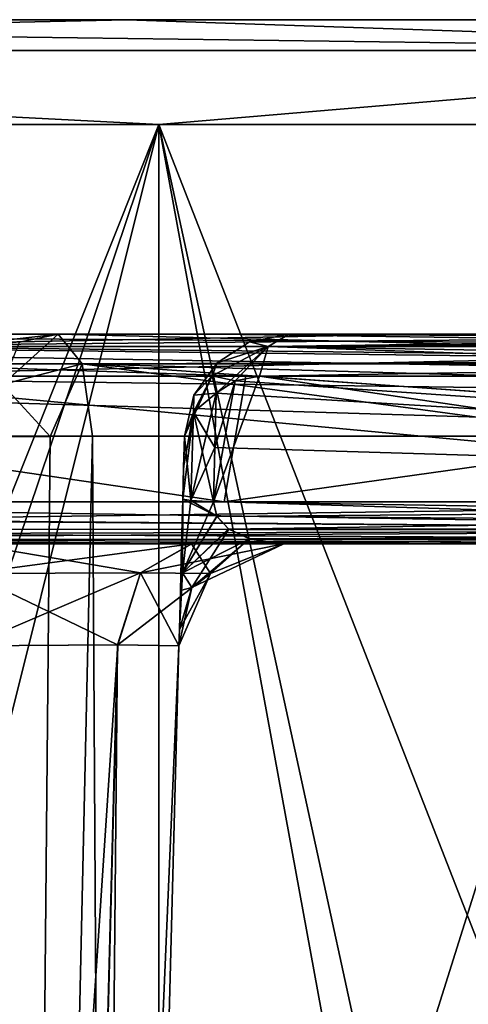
# Model space of a CAD drawing. Header units: millimetres. Extents: x -322 to 175, y 0 to 232.
# Tile 140 of 157: x 156.21 to 158.35, y 85.9 to 90.6. Entities that reach past the tile are written whole.
import ezdxf

# ---------------------------------------------------------------- set-up
doc = ezdxf.new("R2010")
doc.units = ezdxf.units.MM
doc.header["$LTSCALE"] = 65.185185
for name, color, linetype in [('682', 7, 'CONTINUOUS'), ('683', 7, 'CONTINUOUS'), ('685', 7, 'CONTINUOUS'), ('703', 7, 'CONTINUOUS'), ('704', 7, 'CONTINUOUS'), ('705', 7, 'CONTINUOUS'), ('715', 7, 'CONTINUOUS'), ('720', 7, 'CONTINUOUS'), ('726', 7, 'CONTINUOUS'), ('729', 7, 'CONTINUOUS'), ('736', 7, 'CONTINUOUS'), ('737', 7, 'CONTINUOUS'), ('749', 7, 'CONTINUOUS'), ('750', 7, 'CONTINUOUS'), ('751', 7, 'CONTINUOUS'), ('752', 7, 'CONTINUOUS'), ('753', 7, 'CONTINUOUS'), ('754', 7, 'CONTINUOUS'), ('763', 7, 'CONTINUOUS'), ('764', 7, 'CONTINUOUS'), ('765', 7, 'CONTINUOUS'), ('766', 7, 'CONTINUOUS'), ('767', 7, 'CONTINUOUS'), ('768', 7, 'CONTINUOUS'), ('769', 7, 'CONTINUOUS'), ('770', 7, 'CONTINUOUS'), ('771', 7, 'CONTINUOUS'), ('772', 7, 'CONTINUOUS'), ('773', 7, 'CONTINUOUS'), ('774', 7, 'CONTINUOUS'), ('775', 7, 'CONTINUOUS'), ('807', 7, 'CONTINUOUS'), ('808', 7, 'CONTINUOUS'), ('809', 7, 'CONTINUOUS'), ('810', 7, 'CONTINUOUS'), ('814', 7, 'CONTINUOUS'), ('815', 7, 'CONTINUOUS'), ('817', 7, 'CONTINUOUS'), ('838', 7, 'CONTINUOUS'), ('839', 7, 'CONTINUOUS'), ('840', 7, 'CONTINUOUS'), ('841', 7, 'CONTINUOUS'), ('899', 7, 'CONTINUOUS'), ('900', 7, 'CONTINUOUS'), ('902', 7, 'CONTINUOUS')]:
    doc.layers.add(name, color=color, linetype=linetype)

msp = doc.modelspace()

# ---------------------------------------------------------------- linework, layer by layer
at = {"layer": '682', "color": 7, "linetype": 'CONTINUOUS', "true_color": 0xe0f2ff}
for points in [[(132.4001, 90.6, -12.7791), (128.25, 90.6), (167.5999, 90.6, -12.7791), (132.4001, 90.6, -12.7791)], [(167.5999, 90.6, -12.7791), (128.25, 90.6), (171.75, 90.6), (167.5999, 90.6, -12.7791)], [(171.75, 90.6), (128.25, 90.6), (132.4001, 90.6, 12.7791), (171.75, 90.6)], [(137.2122, 90.6, -17.5936), (132.4001, 90.6, -12.7791), (162.7878, 90.6, -17.5936), (137.2122, 90.6, -17.5936)], [(162.7878, 90.6, -17.5936), (132.4001, 90.6, -12.7791), (167.5999, 90.6, -12.7791), (162.7878, 90.6, -17.5936)], [(167.5999, 90.6, 12.7791), (171.75, 90.6), (132.4001, 90.6, 12.7791), (167.5999, 90.6, 12.7791)], [(137.2122, 90.6, 17.5936), (167.5999, 90.6, 12.7791), (132.4001, 90.6, 12.7791), (137.2122, 90.6, 17.5936)], [(143.2769, 90.6, -20.6848), (137.2122, 90.6, -17.5936), (156.7231, 90.6, -20.6848), (143.2769, 90.6, -20.6848)], [(156.7231, 90.6, -20.6848), (137.2122, 90.6, -17.5936), (162.7878, 90.6, -17.5936), (156.7231, 90.6, -20.6848)], [(162.7878, 90.6, 17.5936), (167.5999, 90.6, 12.7791), (137.2122, 90.6, 17.5936), (162.7878, 90.6, 17.5936)], [(143.2769, 90.6, 20.6848), (162.7878, 90.6, 17.5936), (137.2122, 90.6, 17.5936), (143.2769, 90.6, 20.6848)], [(150, 90.6, -21.75), (143.2769, 90.6, -20.6848), (156.7231, 90.6, -20.6848), (150, 90.6, -21.75)], [(156.7231, 90.6, 20.6848), (162.7878, 90.6, 17.5936), (143.2769, 90.6, 20.6848), (156.7231, 90.6, 20.6848)], [(150, 90.6, 21.75), (156.7231, 90.6, 20.6848), (143.2769, 90.6, 20.6848), (150, 90.6, 21.75)]]:
    msp.add_3dface(points, dxfattribs=at)
at = {"layer": '683', "color": 7, "linetype": 'CONTINUOUS', "true_color": 0xe0f2ff}
for points in [[(156.8756, 90.1, 21.161), (143.1244, 90.1, 21.161), (152.4748, 79.0749, 22.1119), (156.8756, 90.1, 21.161)], [(153.5, 76.6001, 21.973), (156.8756, 90.1, 21.161), (152.4748, 79.0749, 22.1119), (153.5, 76.6001, 21.973)], [(156.8755, 61.6, 21.1611), (156.8756, 90.1, 21.161), (153.5, 76.6001, 21.973), (156.8755, 61.6, 21.1611)], [(156.8755, 61.6, 21.1611), (163.0783, 61.6, 18.0006), (156.8756, 90.1, 21.161), (156.8755, 61.6, 21.1611)], [(163.0783, 61.6, 18.0006), (168.0007, 61.6, 13.0782), (156.8756, 90.1, 21.161), (163.0783, 61.6, 18.0006)], [(156.8756, 90.1, 21.161), (168.0007, 61.6, 13.0782), (168.0006, 90.1, 13.0782), (156.8756, 90.1, 21.161)]]:
    msp.add_3dface(points, dxfattribs=at)
at = {"layer": '685', "color": 7, "linetype": 'CONTINUOUS', "true_color": 0xe0f2ff}
for points in [[(156.8756, 90.1, -21.161), (150, 69.6983, -22.25), (143.1244, 90.1, -21.161), (156.8756, 90.1, -21.161)], [(160.8053, 68.6793, -19.4501), (150, 69.6983, -22.25), (156.8756, 90.1, -21.161), (160.8053, 68.6793, -19.4501)], [(168.0006, 90.1, -13.0782), (160.8053, 68.6793, -19.4501), (156.8756, 90.1, -21.161), (168.0006, 90.1, -13.0782)]]:
    msp.add_3dface(points, dxfattribs=at)
at = {"layer": '703', "color": 7, "linetype": 'CONTINUOUS', "true_color": 0xe0f2ff}
for points in [[(156.9979, 88.6131, 2.548), (156.9939, 88.4631, 2.544), (156.9979, 88.6131, 0), (156.9979, 88.6131, 2.548)], [(156.9979, 88.6131, 0), (156.9939, 88.4631, 2.544), (156.9979, 88.6131, -2.548), (156.9979, 88.6131, 0)], [(156.9979, 88.6131, -2.548), (156.9939, 88.4631, 2.544), (156.9939, 88.4631, -2.544), (156.9979, 88.6131, -2.548)], [(156.9939, 88.4631, 2.544), (156.99, 88.3131, 2.5401), (156.9939, 88.4631, -2.544), (156.9939, 88.4631, 2.544)], [(156.9939, 88.4631, -2.544), (156.99, 88.3131, 2.5401), (156.99, 88.3131, -2.5401), (156.9939, 88.4631, -2.544)], [(156.99, 88.3131, 2.5401), (156.9843, 88.0958, 2.5834), (156.99, 88.3131, -2.5401), (156.99, 88.3131, 2.5401)], [(156.99, 88.3131, -2.5401), (156.9843, 88.0958, 2.5834), (156.9843, 88.096, -2.5833), (156.99, 88.3131, -2.5401)], [(156.9843, 88.096, -2.5833), (156.9843, 88.0958, 2.5834), (156.9786, 87.8771, -2.7441), (156.9843, 88.096, -2.5833)], [(156.9843, 88.0958, 2.5834), (156.9786, 87.8769, 2.7443), (156.9786, 87.8771, -2.7441), (156.9843, 88.0958, 2.5834)], [(156.9786, 87.8769, 2.7443), (156.9737, 87.6913, 3.0589), (156.9786, 87.8771, -2.7441), (156.9786, 87.8769, 2.7443)], [(156.9786, 87.8771, -2.7441), (156.9737, 87.6913, 3.0589), (156.9737, 87.6913, -3.059), (156.9786, 87.8771, -2.7441)], [(156.9737, 87.6913, 3.0589), (156.9717, 87.6131, 3.5117), (156.9737, 87.6913, -3.059), (156.9737, 87.6913, 3.0589)], [(156.9737, 87.6913, -3.059), (156.9717, 87.6131, 3.5117), (156.9717, 87.6131, -3.5117), (156.9737, 87.6913, -3.059)], [(156.5131, 70.1007, 5.5135), (156.5131, 70.1007, -5.5135), (156.9717, 87.6131, -5.972), (156.5131, 70.1007, 5.5135)], [(156.9717, 87.6131, 5.972), (156.5131, 70.1007, 5.5135), (156.9717, 87.6131, 3.5117), (156.9717, 87.6131, 5.972)], [(156.9717, 87.6131, 3.5117), (156.5131, 70.1007, 5.5135), (156.9717, 87.6131, -3.5117), (156.9717, 87.6131, 3.5117)], [(156.9717, 87.6131, -3.5117), (156.5131, 70.1007, 5.5135), (156.9717, 87.6131, -5.972), (156.9717, 87.6131, -3.5117)]]:
    msp.add_3dface(points, dxfattribs=at)
at = {"layer": '704', "color": 7, "linetype": 'CONTINUOUS', "true_color": 0xe0f2ff}
for points in [[(156.392, 64.0991, 19.6722), (156.6379, 73.1131, 19.3411), (159.0659, 88.6131, 17.875), (156.392, 64.0991, 19.6722)], [(161.4078, 88.4631, 16.4841), (156.392, 64.0991, 19.6722), (161.405, 88.6131, 16.4813), (161.4078, 88.4631, 16.4841)], [(161.405, 88.6131, 16.4813), (156.392, 64.0991, 19.6722), (159.0659, 88.6131, 17.875), (161.405, 88.6131, 16.4813)], [(156.6059, 80.789, 19.1396), (156.5595, 88.6131, 18.9389), (159.0659, 88.6131, 17.875), (156.6059, 80.789, 19.1396)], [(156.6379, 73.1131, 19.3411), (156.6059, 80.789, 19.1396), (159.0659, 88.6131, 17.875), (156.6379, 73.1131, 19.3411)], [(161.4107, 88.3131, 16.4869), (156.392, 64.0991, 19.6722), (161.4078, 88.4631, 16.4841), (161.4107, 88.3131, 16.4869)], [(161.59, 87.8239, 16.3771), (156.392, 64.0991, 19.6722), (161.4107, 88.3131, 16.4869), (161.59, 87.8239, 16.3771)], [(161.7867, 87.6678, 16.2411), (156.392, 64.0991, 19.6722), (161.59, 87.8239, 16.3771), (161.7867, 87.6678, 16.2411)], [(162.158, 64.0991, 16.7342), (156.392, 64.0991, 19.6722), (161.7867, 87.6678, 16.2411), (162.158, 64.0991, 16.7342)]]:
    msp.add_3dface(points, dxfattribs=at)
at = {"layer": '705', "color": 7, "linetype": 'CONTINUOUS', "true_color": 0xe0f2ff}
for points in [[(150, 88.6131, -20.0426), (155.2858, 69.7951, -19.8435), (161.405, 88.6131, -16.4813), (150, 88.6131, -20.0426)], [(161.405, 88.6131, -16.4813), (155.2858, 69.7951, -19.8435), (161.4078, 88.4631, -16.4841), (161.405, 88.6131, -16.4813)], [(161.4078, 88.4631, -16.4841), (155.2858, 69.7951, -19.8435), (161.4107, 88.3131, -16.4869), (161.4078, 88.4631, -16.4841)], [(155.2858, 69.7951, -19.8435), (164.6388, 67.7749, -14.477), (161.4107, 88.3131, -16.4869), (155.2858, 69.7951, -19.8435)]]:
    msp.add_3dface(points, dxfattribs=at)
at = {"layer": '715', "color": 7, "linetype": 'CONTINUOUS', "true_color": 0xe0f2ff}
for points in [[(156.2113, 89.062, 18.5165), (155.1085, 88.9536, 17.1485), (156.3959, 89.1, 18.4666), (156.2113, 89.062, 18.5165)], [(156.3959, 89.1, 18.4666), (155.1085, 88.9536, 17.1485), (155.3233, 89.1, 16.8677), (156.3959, 89.1, 18.4666)]]:
    msp.add_3dface(points, dxfattribs=at)
at = {"layer": '720', "color": 7, "linetype": 'CONTINUOUS', "true_color": 0xe0f2ff}
for points in [[(156.2116, 73.1104, 19.2929), (155.9797, 73.1, 18.9319), (156.1621, 88.6096, 18.9084), (156.2116, 73.1104, 19.2929)], [(156.3577, 88.6124, 18.9649), (156.2116, 73.1104, 19.2929), (156.1621, 88.6096, 18.9084), (156.3577, 88.6124, 18.9649)], [(156.5595, 88.6131, 18.9389), (156.6059, 80.789, 19.1396), (156.2116, 73.1104, 19.2929), (156.5595, 88.6131, 18.9389)], [(156.5595, 88.6131, 18.9389), (156.2116, 73.1104, 19.2929), (156.3577, 88.6124, 18.9649), (156.5595, 88.6131, 18.9389)]]:
    msp.add_3dface(points, dxfattribs=at)
at = {"layer": '726', "color": 7, "linetype": 'CONTINUOUS', "true_color": 0xe0f2ff}
for points in [[(155.5135, 70.1007, -6.5131), (155.972, 87.6131, -6.9717), (156.6793, 87.6185, -6.6789), (155.5135, 70.1007, -6.5131)], [(156.2202, 70.0952, -6.2202), (155.5135, 70.1007, -6.5131), (156.6793, 87.6185, -6.6789), (156.2202, 70.0952, -6.2202)], [(156.9717, 87.6131, -5.972), (156.2202, 70.0952, -6.2202), (156.6793, 87.6185, -6.6789), (156.9717, 87.6131, -5.972)], [(156.9717, 87.6131, -5.972), (156.5131, 70.1007, -5.5135), (156.2202, 70.0952, -6.2202), (156.9717, 87.6131, -5.972)]]:
    msp.add_3dface(points, dxfattribs=at)
at = {"layer": '729', "color": 7, "linetype": 'CONTINUOUS', "true_color": 0xe0f2ff}
for points in [[(155.972, 87.6131, 6.9717), (155.5135, 70.1007, 6.5131), (156.2202, 70.0952, 6.2202), (155.972, 87.6131, 6.9717)], [(155.972, 87.6131, 6.9717), (156.2202, 70.0952, 6.2202), (156.6789, 87.6185, 6.6793), (155.972, 87.6131, 6.9717)], [(156.2202, 70.0952, 6.2202), (156.5131, 70.1007, 5.5135), (156.6789, 87.6185, 6.6793), (156.2202, 70.0952, 6.2202)], [(156.5131, 70.1007, 5.5135), (156.9717, 87.6131, 5.972), (156.6789, 87.6185, 6.6793), (156.5131, 70.1007, 5.5135)]]:
    msp.add_3dface(points, dxfattribs=at)
at = {"layer": '736', "color": 7, "linetype": 'CONTINUOUS', "true_color": 0xe0f2ff}
for points in [[(156.7231, 90.6, 20.6848), (150, 90.6, 21.75), (161.0518, 90.4536, 19.1422), (156.7231, 90.6, 20.6848)], [(150, 90.6, 21.75), (150, 90.4536, 22.1036), (161.0518, 90.4536, 19.1422), (150, 90.6, 21.75)], [(162.7878, 90.6, 17.5936), (156.7231, 90.6, 20.6848), (161.0518, 90.4536, 19.1422), (162.7878, 90.6, 17.5936)], [(143.1244, 90.1, 21.161), (156.8756, 90.1, 21.161), (150, 90.4536, 22.1036), (143.1244, 90.1, 21.161)], [(150, 90.4536, 22.1036), (156.8756, 90.1, 21.161), (161.0518, 90.4536, 19.1422), (150, 90.4536, 22.1036)], [(156.8756, 90.1, 21.161), (168.0006, 90.1, 13.0782), (161.0518, 90.4536, 19.1422), (156.8756, 90.1, 21.161)]]:
    msp.add_3dface(points, dxfattribs=at)
at = {"layer": '737', "color": 7, "linetype": 'CONTINUOUS', "true_color": 0xe0f2ff}
for points in [[(150, 90.6, -21.75), (156.7231, 90.6, -20.6848), (150, 90.4536, -22.1036), (150, 90.6, -21.75)], [(156.7231, 90.6, -20.6848), (161.0518, 90.4536, -19.1422), (150, 90.4536, -22.1036), (156.7231, 90.6, -20.6848)], [(156.7231, 90.6, -20.6848), (162.7878, 90.6, -17.5936), (161.0518, 90.4536, -19.1422), (156.7231, 90.6, -20.6848)], [(156.8756, 90.1, -21.161), (143.1244, 90.1, -21.161), (150, 90.4536, -22.1036), (156.8756, 90.1, -21.161)], [(161.0518, 90.4536, -19.1422), (156.8756, 90.1, -21.161), (150, 90.4536, -22.1036), (161.0518, 90.4536, -19.1422)], [(168.0006, 90.1, -13.0782), (156.8756, 90.1, -21.161), (161.0518, 90.4536, -19.1422), (168.0006, 90.1, -13.0782)]]:
    msp.add_3dface(points, dxfattribs=at)
at = {"layer": '749', "color": 7, "linetype": 'CONTINUOUS', "true_color": 0xe0f2ff}
for points in [[(158.4081, 88.1, 12.3679), (155.1011, 88.1, 9.0609), (165.6749, 88.1, 11.7151), (158.4081, 88.1, 12.3679)], [(165.6749, 88.1, 11.7151), (155.1011, 88.1, 9.0609), (155.1911, 88.1, 8.7726), (165.6749, 88.1, 11.7151)], [(155.2215, 88.1, 8.472), (165.6749, 88.1, 11.7151), (155.1911, 88.1, 8.7726), (155.2215, 88.1, 8.472)], [(155.3676, 88.1, 7.6182), (165.6749, 88.1, 11.7151), (155.2215, 88.1, 7.9713), (155.3676, 88.1, 7.6182)], [(155.2215, 88.1, 7.9713), (165.6749, 88.1, 11.7151), (155.2215, 88.1, 8.472), (155.2215, 88.1, 7.9713)], [(161.5732, 88.1, 7.6134), (165.6749, 88.1, 11.7151), (155.3676, 88.1, 7.6182), (161.5732, 88.1, 7.6134)], [(155.7213, 88.1, 7.4715), (161.5732, 88.1, 7.6134), (155.3676, 88.1, 7.6182), (155.7213, 88.1, 7.4715)], [(155.972, 88.1, 7.4715), (161.5732, 88.1, 7.6134), (155.7213, 88.1, 7.4715), (155.972, 88.1, 7.4715)], [(157.0315, 88.1, 7.0333), (161.5732, 88.1, 7.6134), (155.972, 88.1, 7.4715), (157.0315, 88.1, 7.0333)], [(157.4715, 88.1, 5.972), (161.5732, 88.1, 7.6134), (157.0315, 88.1, 7.0333), (157.4715, 88.1, 5.972)], [(157.4715, 88.1, 3.5117), (161.5732, 88.1, 7.6134), (157.4715, 88.1, 5.972), (157.4715, 88.1, 3.5117)]]:
    msp.add_3dface(points, dxfattribs=at)
at = {"layer": '750', "color": 7, "linetype": 'CONTINUOUS', "true_color": 0xe0f2ff}
for points in [[(161.4798, 88.3, 15.7224), (155.0654, 88.9, 9.308), (155.0497, 88.3, 9.2923), (161.4798, 88.3, 15.7224)], [(161.4685, 88.9, 15.7111), (155.0654, 88.9, 9.308), (161.4798, 88.3, 15.7224), (161.4685, 88.9, 15.7111)]]:
    msp.add_3dface(points, dxfattribs=at)
at = {"layer": '751', "color": 7, "linetype": 'CONTINUOUS', "true_color": 0xe0f2ff}
for points in [[(161.4293, 88.3, 7.1867), (157.1363, 88.3, 2.8937), (157.3563, 88.9, 3.1136), (161.4293, 88.3, 7.1867)], [(157.3563, 88.9, 3.1136), (157.1363, 88.3, 2.8937), (157.2404, 88.8767, 2.9978), (157.3563, 88.9, 3.1136)], [(157.2404, 88.8767, 2.9978), (157.1363, 88.3, 2.8937), (157.1431, 88.5588, 2.9004), (157.2404, 88.8767, 2.9978)], [(157.1499, 88.8177, 2.9072), (157.2404, 88.8767, 2.9978), (157.1431, 88.5588, 2.9004), (157.1499, 88.8177, 2.9072)], [(161.5337, 88.9, 7.2911), (161.4293, 88.3, 7.1867), (157.3563, 88.9, 3.1136), (161.5337, 88.9, 7.2911)]]:
    msp.add_3dface(points, dxfattribs=at)
at = {"layer": '752', "color": 7, "linetype": 'CONTINUOUS', "true_color": 0xe0f2ff}
for points in [[(157.6134, 88.1, -11.5732), (155.972, 88.1, -7.4715), (153.5117, 88.1, -7.4715), (157.6134, 88.1, -11.5732)], [(157.0333, 88.1, -7.0315), (155.972, 88.1, -7.4715), (157.6134, 88.1, -11.5732), (157.0333, 88.1, -7.0315)], [(157.4715, 88.1, -5.972), (157.0333, 88.1, -7.0315), (157.6134, 88.1, -11.5732), (157.4715, 88.1, -5.972)], [(157.4715, 88.1, -3.5117), (157.4715, 88.1, -5.972), (157.6134, 88.1, -11.5732), (157.4715, 88.1, -3.5117)], [(161.5732, 88.1, -7.6134), (157.4715, 88.1, -3.5117), (157.6134, 88.1, -11.5732), (161.5732, 88.1, -7.6134)], [(161.7151, 88.1, -15.6749), (161.5732, 88.1, -7.6134), (157.6134, 88.1, -11.5732), (161.7151, 88.1, -15.6749)]]:
    msp.add_3dface(points, dxfattribs=at)
at = {"layer": '753', "color": 7, "linetype": 'CONTINUOUS', "true_color": 0xe0f2ff}
for points in [[(157.2405, 88.8768, -2.9979), (157.1499, 88.8177, -2.9072), (165.7224, 88.3, -11.4798), (157.2405, 88.8768, -2.9979)], [(157.3567, 88.9, -3.114), (157.2405, 88.8768, -2.9979), (165.7224, 88.3, -11.4798), (157.3567, 88.9, -3.114)], [(161.5339, 88.9, -7.2912), (157.3567, 88.9, -3.114), (165.7224, 88.3, -11.4798), (161.5339, 88.9, -7.2912)], [(165.7224, 88.3, -11.4798), (157.1499, 88.8177, -2.9072), (157.1431, 88.5588, -2.9004), (165.7224, 88.3, -11.4798)], [(157.1363, 88.3, -2.8937), (165.7224, 88.3, -11.4798), (157.1431, 88.5588, -2.9004), (157.1363, 88.3, -2.8937)]]:
    msp.add_3dface(points, dxfattribs=at)
at = {"layer": '754', "color": 7, "linetype": 'CONTINUOUS', "true_color": 0xe0f2ff}
for points in [[(157.1867, 88.3, -11.4293), (152.8937, 88.3, -7.1363), (153.1131, 88.9, -7.3558), (157.1867, 88.3, -11.4293)], [(157.2908, 88.9, -11.5335), (157.1867, 88.3, -11.4293), (153.1131, 88.9, -7.3558), (157.2908, 88.9, -11.5335)], [(161.4798, 88.3, -15.7224), (157.1867, 88.3, -11.4293), (161.4685, 88.9, -15.7111), (161.4798, 88.3, -15.7224)], [(161.4685, 88.9, -15.7111), (157.1867, 88.3, -11.4293), (157.2908, 88.9, -11.5335), (161.4685, 88.9, -15.7111)]]:
    msp.add_3dface(points, dxfattribs=at)
at = {"layer": '763', "color": 7, "linetype": 'CONTINUOUS', "true_color": 0xe0f2ff}
for points in [[(157.1496, 89.1, -11.6751), (161.427, 89.0414, -15.7525), (152.9722, 89.1, -7.4977), (157.1496, 89.1, -11.6751)], [(152.9722, 89.1, -7.4977), (161.427, 89.0414, -15.7525), (153.0722, 89.0414, -7.3977), (152.9722, 89.1, -7.4977)], [(161.327, 89.1, -15.8525), (161.427, 89.0414, -15.7525), (157.1496, 89.1, -11.6751), (161.327, 89.1, -15.8525)], [(161.4685, 88.9, -15.7111), (157.2908, 88.9, -11.5335), (153.0722, 89.0414, -7.3977), (161.4685, 88.9, -15.7111)], [(161.427, 89.0414, -15.7525), (161.4685, 88.9, -15.7111), (153.0722, 89.0414, -7.3977), (161.427, 89.0414, -15.7525)], [(157.2908, 88.9, -11.5335), (153.1131, 88.9, -7.3558), (153.0722, 89.0414, -7.3977), (157.2908, 88.9, -11.5335)]]:
    msp.add_3dface(points, dxfattribs=at)
at = {"layer": '764', "color": 7, "linetype": 'CONTINUOUS', "true_color": 0xe0f2ff}
for points in [[(152.8937, 88.3, -7.1363), (157.1867, 88.3, -11.4293), (161.5485, 88.1651, -15.7172), (152.8937, 88.3, -7.1363)], [(152.8937, 88.3, -7.1363), (161.5485, 88.1651, -15.7172), (152.9265, 88.2309, -7.1517), (152.8937, 88.3, -7.1363)], [(157.1867, 88.3, -11.4293), (161.4798, 88.3, -15.7224), (161.5485, 88.1651, -15.7172), (157.1867, 88.3, -11.4293)], [(152.9265, 88.2309, -7.1517), (161.5485, 88.1651, -15.7172), (153.0333, 88.1705, -7.2086), (152.9265, 88.2309, -7.1517)], [(153.0333, 88.1705, -7.2086), (161.5485, 88.1651, -15.7172), (153.2172, 88.1231, -7.3088), (153.0333, 88.1705, -7.2086)], [(161.5485, 88.1651, -15.7172), (161.6261, 88.1172, -15.7006), (153.2172, 88.1231, -7.3088), (161.5485, 88.1651, -15.7172)], [(161.7151, 88.1, -15.6749), (157.6134, 88.1, -11.5732), (153.2172, 88.1231, -7.3088), (161.7151, 88.1, -15.6749)], [(161.6261, 88.1172, -15.7006), (161.7151, 88.1, -15.6749), (153.2172, 88.1231, -7.3088), (161.6261, 88.1172, -15.7006)], [(157.6134, 88.1, -11.5732), (153.5117, 88.1, -7.4715), (153.2172, 88.1231, -7.3088), (157.6134, 88.1, -11.5732)]]:
    msp.add_3dface(points, dxfattribs=at)
at = {"layer": '765', "color": 7, "linetype": 'CONTINUOUS', "true_color": 0xe0f2ff}
for points in [[(165.7224, 88.3, -11.4798), (157.1363, 88.3, -2.8937), (157.152, 88.2305, -2.9269), (165.7224, 88.3, -11.4798)], [(157.2089, 88.1703, -3.0338), (165.7224, 88.3, -11.4798), (157.152, 88.2305, -2.9269), (157.2089, 88.1703, -3.0338)], [(165.7171, 88.1649, -11.5488), (165.7224, 88.3, -11.4798), (157.2089, 88.1703, -3.0338), (165.7171, 88.1649, -11.5488)], [(157.309, 88.123, -3.2175), (165.7171, 88.1649, -11.5488), (157.2089, 88.1703, -3.0338), (157.309, 88.123, -3.2175)], [(165.7005, 88.1171, -11.6263), (165.7171, 88.1649, -11.5488), (157.309, 88.123, -3.2175), (165.7005, 88.1171, -11.6263)], [(157.4715, 88.1, -3.5117), (165.7005, 88.1171, -11.6263), (157.309, 88.123, -3.2175), (157.4715, 88.1, -3.5117)], [(157.4715, 88.1, -3.5117), (161.5732, 88.1, -7.6134), (165.7005, 88.1171, -11.6263), (157.4715, 88.1, -3.5117)]]:
    msp.add_3dface(points, dxfattribs=at)
at = {"layer": '766', "color": 7, "linetype": 'CONTINUOUS', "true_color": 0xe0f2ff}
for points in [[(157.4977, 89.1, -2.9722), (157.3977, 89.0414, -3.0722), (161.6751, 89.1, -7.1496), (157.4977, 89.1, -2.9722)], [(161.6751, 89.1, -7.1496), (157.3977, 89.0414, -3.0722), (165.8525, 89.1, -11.3271), (161.6751, 89.1, -7.1496)], [(165.8525, 89.1, -11.3271), (157.3977, 89.0414, -3.0722), (165.7525, 89.0414, -11.427), (165.8525, 89.1, -11.3271)], [(157.3567, 88.9, -3.114), (161.5339, 88.9, -7.2912), (165.7525, 89.0414, -11.427), (157.3567, 88.9, -3.114)], [(157.3977, 89.0414, -3.0722), (157.3567, 88.9, -3.114), (165.7525, 89.0414, -11.427), (157.3977, 89.0414, -3.0722)]]:
    msp.add_3dface(points, dxfattribs=at)
at = {"layer": '767', "color": 7, "linetype": 'CONTINUOUS', "true_color": 0xe0f2ff}
for points in [[(157.4977, 89.1, 2.9722), (165.7525, 89.0414, 11.427), (157.3977, 89.0414, 3.0722), (157.4977, 89.1, 2.9722)], [(161.6751, 89.1, 7.1496), (165.7525, 89.0414, 11.427), (157.4977, 89.1, 2.9722), (161.6751, 89.1, 7.1496)], [(161.5337, 88.9, 7.2911), (157.3563, 88.9, 3.1136), (157.3977, 89.0414, 3.0722), (161.5337, 88.9, 7.2911)], [(165.7111, 88.9, 11.4685), (161.5337, 88.9, 7.2911), (157.3977, 89.0414, 3.0722), (165.7111, 88.9, 11.4685)], [(165.7525, 89.0414, 11.427), (165.7111, 88.9, 11.4685), (157.3977, 89.0414, 3.0722), (165.7525, 89.0414, 11.427)]]:
    msp.add_3dface(points, dxfattribs=at)
at = {"layer": '768', "color": 7, "linetype": 'CONTINUOUS', "true_color": 0xe0f2ff}
for points in [[(157.1363, 88.3, 2.8937), (161.4293, 88.3, 7.1867), (165.7172, 88.1651, 11.5485), (157.1363, 88.3, 2.8937)], [(157.1363, 88.3, 2.8937), (165.7172, 88.1651, 11.5485), (157.1517, 88.2309, 2.9265), (157.1363, 88.3, 2.8937)], [(157.1517, 88.2309, 2.9265), (165.7172, 88.1651, 11.5485), (157.2086, 88.1705, 3.0333), (157.1517, 88.2309, 2.9265)], [(157.2086, 88.1705, 3.0333), (165.7172, 88.1651, 11.5485), (157.3088, 88.1231, 3.2172), (157.2086, 88.1705, 3.0333)], [(165.7172, 88.1651, 11.5485), (165.7006, 88.1172, 11.6261), (157.3088, 88.1231, 3.2172), (165.7172, 88.1651, 11.5485)], [(165.6749, 88.1, 11.7151), (161.5732, 88.1, 7.6134), (157.3088, 88.1231, 3.2172), (165.6749, 88.1, 11.7151)], [(165.7006, 88.1172, 11.6261), (165.6749, 88.1, 11.7151), (157.3088, 88.1231, 3.2172), (165.7006, 88.1172, 11.6261)], [(161.5732, 88.1, 7.6134), (157.4715, 88.1, 3.5117), (157.3088, 88.1231, 3.2172), (161.5732, 88.1, 7.6134)]]:
    msp.add_3dface(points, dxfattribs=at)
at = {"layer": '769', "color": 7, "linetype": 'CONTINUOUS', "true_color": 0xe0f2ff}
for points in [[(161.4798, 88.3, 15.7224), (155.0497, 88.3, 9.2923), (155.0593, 88.213, 9.2738), (161.4798, 88.3, 15.7224)], [(161.5488, 88.1649, 15.7171), (161.4798, 88.3, 15.7224), (155.0593, 88.213, 9.2738), (161.5488, 88.1649, 15.7171)], [(155.0877, 88.1474, 9.2304), (161.5488, 88.1649, 15.7171), (155.0593, 88.213, 9.2738), (155.0877, 88.1474, 9.2304)], [(161.6263, 88.1171, 15.7005), (161.5488, 88.1649, 15.7171), (155.0877, 88.1474, 9.2304), (161.6263, 88.1171, 15.7005)], [(155.1011, 88.1, 9.0609), (161.6263, 88.1171, 15.7005), (155.0877, 88.1474, 9.2304), (155.1011, 88.1, 9.0609)], [(155.1011, 88.1, 9.0609), (158.4081, 88.1, 12.3679), (161.6263, 88.1171, 15.7005), (155.1011, 88.1, 9.0609)]]:
    msp.add_3dface(points, dxfattribs=at)
at = {"layer": '770', "color": 7, "linetype": 'CONTINUOUS', "true_color": 0xe0f2ff}
for points in [[(154.924, 89.1, 9.4495), (155.024, 89.0414, 9.3495), (158.1255, 89.1, 12.651), (154.924, 89.1, 9.4495)], [(158.1255, 89.1, 12.651), (155.024, 89.0414, 9.3495), (161.3271, 89.1, 15.8525), (158.1255, 89.1, 12.651)], [(161.3271, 89.1, 15.8525), (155.024, 89.0414, 9.3495), (161.427, 89.0414, 15.7525), (161.3271, 89.1, 15.8525)], [(155.024, 89.0414, 9.3495), (155.0654, 88.9, 9.308), (161.427, 89.0414, 15.7525), (155.024, 89.0414, 9.3495)], [(155.0654, 88.9, 9.308), (161.4685, 88.9, 15.7111), (161.427, 89.0414, 15.7525), (155.0654, 88.9, 9.308)]]:
    msp.add_3dface(points, dxfattribs=at)
at = {"layer": '771', "color": 7, "linetype": 'CONTINUOUS', "true_color": 0xe0f2ff}
for points in [[(157.1534, 88.9626, 2.7657), (157.1536, 88.9628, -2.7658), (157.3085, 89.0628, 2.8587), (157.1534, 88.9626, 2.7657)], [(157.1536, 88.9628, -2.7658), (157.3087, 89.0629, -2.8588), (157.3085, 89.0628, 2.8587), (157.1536, 88.9628, -2.7658)], [(157.3087, 89.0629, -2.8588), (157.4977, 89.1, -2.9722), (157.3085, 89.0628, 2.8587), (157.3087, 89.0629, -2.8588)], [(157.3085, 89.0628, 2.8587), (157.4977, 89.1, -2.9722), (157.4977, 89.1, 0), (157.3085, 89.0628, 2.8587)], [(157.4977, 89.1, 2.9722), (157.3085, 89.0628, 2.8587), (157.4977, 89.1, 0), (157.4977, 89.1, 2.9722)], [(157.0431, 88.8082, -2.6688), (157.1536, 88.9628, -2.7658), (157.0431, 88.8082, 2.6688), (157.0431, 88.8082, -2.6688)], [(157.0431, 88.8082, 2.6688), (157.1536, 88.9628, -2.7658), (157.1534, 88.9626, 2.7657), (157.0431, 88.8082, 2.6688)], [(156.9979, 88.6131, 2.548), (156.9979, 88.6131, 0), (157.0431, 88.8082, -2.6688), (156.9979, 88.6131, 2.548)], [(156.9979, 88.6131, 2.548), (157.0431, 88.8082, -2.6688), (157.0431, 88.8082, 2.6688), (156.9979, 88.6131, 2.548)], [(156.9979, 88.6131, 0), (156.9979, 88.6131, -2.548), (157.0431, 88.8082, -2.6688), (156.9979, 88.6131, 0)]]:
    msp.add_3dface(points, dxfattribs=at)
at = {"layer": '772', "color": 7, "linetype": 'CONTINUOUS', "true_color": 0xe0f2ff}
for points in [[(157.1499, 88.8177, 2.9072), (157.1431, 88.5588, 2.9004), (157.028, 88.3071, 2.7315), (157.1499, 88.8177, 2.9072)], [(157.1499, 88.8177, 2.9072), (157.028, 88.3071, 2.7315), (157.0408, 88.7274, 2.7467), (157.1499, 88.8177, 2.9072)], [(156.99, 88.3131, 2.5401), (156.9939, 88.4631, 2.544), (157.0408, 88.7274, 2.7467), (156.99, 88.3131, 2.5401)], [(156.9901, 88.3129, 2.5468), (156.99, 88.3131, 2.5401), (157.0408, 88.7274, 2.7467), (156.9901, 88.3129, 2.5468)], [(157.028, 88.3071, 2.7315), (156.9901, 88.3129, 2.5468), (157.0408, 88.7274, 2.7467), (157.028, 88.3071, 2.7315)], [(156.9939, 88.4631, 2.544), (156.9979, 88.6131, 2.548), (157.0408, 88.7274, 2.7467), (156.9939, 88.4631, 2.544)], [(157.1431, 88.5588, 2.9004), (157.1363, 88.3, 2.8937), (157.028, 88.3071, 2.7315), (157.1431, 88.5588, 2.9004)]]:
    msp.add_3dface(points, dxfattribs=at)
at = {"layer": '773', "color": 7, "linetype": 'CONTINUOUS', "true_color": 0xe0f2ff}
for points in [[(156.9843, 88.0958, 2.5834), (156.99, 88.3131, 2.5401), (156.9881, 87.9614, 2.7789), (156.9843, 88.0958, 2.5834)], [(156.99, 88.3131, 2.5401), (156.9901, 88.3129, 2.5468), (156.9881, 87.9614, 2.7789), (156.99, 88.3131, 2.5401)], [(156.9901, 88.3129, 2.5468), (157.1517, 88.2309, 2.9265), (156.9881, 87.9614, 2.7789), (156.9901, 88.3129, 2.5468)], [(157.1517, 88.2309, 2.9265), (156.9901, 88.3129, 2.5468), (157.028, 88.3071, 2.7315), (157.1517, 88.2309, 2.9265)], [(157.1363, 88.3, 2.8937), (157.1517, 88.2309, 2.9265), (157.028, 88.3071, 2.7315), (157.1363, 88.3, 2.8937)], [(157.1517, 88.2309, 2.9265), (157.2086, 88.1705, 3.0333), (156.9881, 87.9614, 2.7789), (157.1517, 88.2309, 2.9265)], [(157.2086, 88.1705, 3.0333), (157.3088, 88.1231, 3.2172), (156.9881, 87.9614, 2.7789), (157.2086, 88.1705, 3.0333)], [(157.3088, 88.1231, 3.2172), (157.0327, 87.892, 3.1634), (156.9881, 87.9614, 2.7789), (157.3088, 88.1231, 3.2172)], [(157.3088, 88.1231, 3.2172), (157.4715, 88.1, 3.5117), (157.0327, 87.892, 3.1634), (157.3088, 88.1231, 3.2172)], [(156.9786, 87.8769, 2.7443), (156.9843, 88.0958, 2.5834), (156.9881, 87.9614, 2.7789), (156.9786, 87.8769, 2.7443)], [(157.4715, 88.1, 3.5117), (157.1226, 87.9582, 3.5117), (157.0327, 87.892, 3.1634), (157.4715, 88.1, 3.5117)], [(156.9717, 87.6131, 3.5117), (156.9737, 87.6913, 3.0589), (157.1226, 87.9582, 3.5117), (156.9717, 87.6131, 3.5117)], [(157.1226, 87.9582, 3.5117), (156.9737, 87.6913, 3.0589), (157.0327, 87.892, 3.1634), (157.1226, 87.9582, 3.5117)], [(157.0327, 87.892, 3.1634), (156.9786, 87.8769, 2.7443), (156.9881, 87.9614, 2.7789), (157.0327, 87.892, 3.1634)], [(156.9737, 87.6913, 3.0589), (156.9786, 87.8769, 2.7443), (157.0327, 87.892, 3.1634), (156.9737, 87.6913, 3.0589)]]:
    msp.add_3dface(points, dxfattribs=at)
at = {"layer": '774', "color": 7, "linetype": 'CONTINUOUS', "true_color": 0xe0f2ff}
for points in [[(157.4715, 88.1, 3.5117), (157.4715, 88.1, 5.972), (157.1226, 87.9582, 5.972), (157.4715, 88.1, 3.5117)], [(157.1226, 87.9582, 3.5117), (157.4715, 88.1, 3.5117), (157.1226, 87.9582, 5.972), (157.1226, 87.9582, 3.5117)], [(156.9717, 87.6131, 5.972), (156.9717, 87.6131, 3.5117), (157.1226, 87.9582, 3.5117), (156.9717, 87.6131, 5.972)], [(156.9717, 87.6131, 5.972), (157.1226, 87.9582, 3.5117), (157.1226, 87.9582, 5.972), (156.9717, 87.6131, 5.972)]]:
    msp.add_3dface(points, dxfattribs=at)
at = {"layer": '775', "color": 7, "linetype": 'CONTINUOUS', "true_color": 0xe0f2ff}
for points in [[(157.0315, 88.1, 7.0333), (155.972, 88.1, 7.4715), (156.7886, 87.9619, 6.7883), (157.0315, 88.1, 7.0333)], [(155.972, 88.1, 7.4715), (155.972, 87.9582, 7.1226), (156.7886, 87.9619, 6.7883), (155.972, 88.1, 7.4715)], [(157.1226, 87.9582, 5.972), (157.0315, 88.1, 7.0333), (156.7886, 87.9619, 6.7883), (157.1226, 87.9582, 5.972)], [(157.4715, 88.1, 5.972), (157.0315, 88.1, 7.0333), (157.1226, 87.9582, 5.972), (157.4715, 88.1, 5.972)], [(155.972, 87.9582, 7.1226), (156.6789, 87.6185, 6.6793), (156.7886, 87.9619, 6.7883), (155.972, 87.9582, 7.1226)], [(155.972, 87.6131, 6.9717), (156.6789, 87.6185, 6.6793), (155.972, 87.9582, 7.1226), (155.972, 87.6131, 6.9717)], [(156.6789, 87.6185, 6.6793), (156.9717, 87.6131, 5.972), (156.7886, 87.9619, 6.7883), (156.6789, 87.6185, 6.6793)], [(156.9717, 87.6131, 5.972), (157.1226, 87.9582, 5.972), (156.7886, 87.9619, 6.7883), (156.9717, 87.6131, 5.972)]]:
    msp.add_3dface(points, dxfattribs=at)
at = {"layer": '807', "color": 7, "linetype": 'CONTINUOUS', "true_color": 0xe0f2ff}
for points in [[(155.972, 88.1, -7.4715), (157.0333, 88.1, -7.0315), (155.972, 87.9582, -7.1226), (155.972, 88.1, -7.4715)], [(155.972, 87.9582, -7.1226), (157.0333, 88.1, -7.0315), (156.7883, 87.9619, -6.7886), (155.972, 87.9582, -7.1226)], [(157.0333, 88.1, -7.0315), (157.4715, 88.1, -5.972), (156.7883, 87.9619, -6.7886), (157.0333, 88.1, -7.0315)], [(157.4715, 88.1, -5.972), (157.1226, 87.9582, -5.972), (156.7883, 87.9619, -6.7886), (157.4715, 88.1, -5.972)], [(156.6793, 87.6185, -6.6789), (155.972, 87.6131, -6.9717), (156.7883, 87.9619, -6.7886), (156.6793, 87.6185, -6.6789)], [(155.972, 87.6131, -6.9717), (155.972, 87.9582, -7.1226), (156.7883, 87.9619, -6.7886), (155.972, 87.6131, -6.9717)], [(157.1226, 87.9582, -5.972), (156.6793, 87.6185, -6.6789), (156.7883, 87.9619, -6.7886), (157.1226, 87.9582, -5.972)], [(156.9717, 87.6131, -5.972), (156.6793, 87.6185, -6.6789), (157.1226, 87.9582, -5.972), (156.9717, 87.6131, -5.972)]]:
    msp.add_3dface(points, dxfattribs=at)
at = {"layer": '808', "color": 7, "linetype": 'CONTINUOUS', "true_color": 0xe0f2ff}
for points in [[(157.4715, 88.1, -5.972), (157.4715, 88.1, -3.5117), (157.1226, 87.9582, -3.5117), (157.4715, 88.1, -5.972)], [(157.1226, 87.9582, -5.972), (157.4715, 88.1, -5.972), (157.1226, 87.9582, -3.5117), (157.1226, 87.9582, -5.972)], [(156.9717, 87.6131, -3.5117), (156.9717, 87.6131, -5.972), (157.1226, 87.9582, -5.972), (156.9717, 87.6131, -3.5117)], [(156.9717, 87.6131, -3.5117), (157.1226, 87.9582, -5.972), (157.1226, 87.9582, -3.5117), (156.9717, 87.6131, -3.5117)]]:
    msp.add_3dface(points, dxfattribs=at)
at = {"layer": '809', "color": 7, "linetype": 'CONTINUOUS', "true_color": 0xe0f2ff}
for points in [[(156.99, 88.3131, -2.5401), (156.9843, 88.096, -2.5833), (156.9901, 88.3129, -2.5468), (156.99, 88.3131, -2.5401)], [(156.9901, 88.3129, -2.5468), (156.9843, 88.096, -2.5833), (156.9881, 87.9613, -2.779), (156.9901, 88.3129, -2.5468)], [(156.9901, 88.3129, -2.5468), (156.9881, 87.9613, -2.779), (157.028, 88.3071, -2.7315), (156.9901, 88.3129, -2.5468)], [(156.9881, 87.9613, -2.779), (157.1363, 88.3, -2.8937), (157.028, 88.3071, -2.7315), (156.9881, 87.9613, -2.779)], [(157.152, 88.2305, -2.9269), (157.1363, 88.3, -2.8937), (156.9881, 87.9613, -2.779), (157.152, 88.2305, -2.9269)], [(157.2089, 88.1703, -3.0338), (157.152, 88.2305, -2.9269), (156.9881, 87.9613, -2.779), (157.2089, 88.1703, -3.0338)], [(157.2089, 88.1703, -3.0338), (156.9881, 87.9613, -2.779), (157.0327, 87.892, -3.1635), (157.2089, 88.1703, -3.0338)], [(157.309, 88.123, -3.2175), (157.2089, 88.1703, -3.0338), (157.0327, 87.892, -3.1635), (157.309, 88.123, -3.2175)], [(157.1226, 87.9582, -3.5117), (157.309, 88.123, -3.2175), (157.0327, 87.892, -3.1635), (157.1226, 87.9582, -3.5117)], [(157.4715, 88.1, -3.5117), (157.309, 88.123, -3.2175), (157.1226, 87.9582, -3.5117), (157.4715, 88.1, -3.5117)], [(156.9843, 88.096, -2.5833), (156.9786, 87.8771, -2.7441), (156.9881, 87.9613, -2.779), (156.9843, 88.096, -2.5833)], [(156.9717, 87.6131, -3.5117), (157.1226, 87.9582, -3.5117), (157.0327, 87.892, -3.1635), (156.9717, 87.6131, -3.5117)], [(156.9786, 87.8771, -2.7441), (156.9737, 87.6913, -3.059), (156.9881, 87.9613, -2.779), (156.9786, 87.8771, -2.7441)], [(156.9881, 87.9613, -2.779), (156.9737, 87.6913, -3.059), (157.0327, 87.892, -3.1635), (156.9881, 87.9613, -2.779)], [(156.9737, 87.6913, -3.059), (156.9717, 87.6131, -3.5117), (157.0327, 87.892, -3.1635), (156.9737, 87.6913, -3.059)]]:
    msp.add_3dface(points, dxfattribs=at)
at = {"layer": '810', "color": 7, "linetype": 'CONTINUOUS', "true_color": 0xe0f2ff}
for points in [[(157.1431, 88.5588, -2.9004), (157.1499, 88.8177, -2.9072), (157.0408, 88.7274, -2.7468), (157.1431, 88.5588, -2.9004)], [(156.9979, 88.6131, -2.548), (157.028, 88.3071, -2.7315), (157.0408, 88.7274, -2.7468), (156.9979, 88.6131, -2.548)], [(157.028, 88.3071, -2.7315), (157.1363, 88.3, -2.8937), (157.0408, 88.7274, -2.7468), (157.028, 88.3071, -2.7315)], [(157.1363, 88.3, -2.8937), (157.1431, 88.5588, -2.9004), (157.0408, 88.7274, -2.7468), (157.1363, 88.3, -2.8937)], [(156.9979, 88.6131, -2.548), (156.9939, 88.4631, -2.544), (156.9901, 88.3129, -2.5468), (156.9979, 88.6131, -2.548)], [(156.9979, 88.6131, -2.548), (156.9901, 88.3129, -2.5468), (157.028, 88.3071, -2.7315), (156.9979, 88.6131, -2.548)], [(156.9939, 88.4631, -2.544), (156.99, 88.3131, -2.5401), (156.9901, 88.3129, -2.5468), (156.9939, 88.4631, -2.544)]]:
    msp.add_3dface(points, dxfattribs=at)
at = {"layer": '814', "color": 7, "linetype": 'CONTINUOUS', "true_color": 0xe0f2ff}
for points in [[(156.5103, 88.9576, 18.7967), (156.3959, 89.1, 18.4666), (161.4902, 88.974, 16.2167), (156.5103, 88.9576, 18.7967)], [(161.4902, 88.974, 16.2167), (156.3959, 89.1, 18.4666), (158.9727, 89.1, 17.3612), (161.4902, 88.974, 16.2167)], [(161.4786, 88.8154, 16.3708), (156.5103, 88.9576, 18.7967), (161.4902, 88.974, 16.2167), (161.4786, 88.8154, 16.3708)], [(159.0659, 88.6131, 17.875), (156.5595, 88.6131, 18.9389), (156.5103, 88.9576, 18.7967), (159.0659, 88.6131, 17.875)], [(161.405, 88.6131, 16.4813), (159.0659, 88.6131, 17.875), (156.5103, 88.9576, 18.7967), (161.405, 88.6131, 16.4813)], [(161.405, 88.6131, 16.4813), (156.5103, 88.9576, 18.7967), (161.4786, 88.8154, 16.3708), (161.405, 88.6131, 16.4813)]]:
    msp.add_3dface(points, dxfattribs=at)
at = {"layer": '815', "color": 7, "linetype": 'CONTINUOUS', "true_color": 0xe0f2ff}
for points in [[(156.2113, 89.062, 18.5165), (156.3959, 89.1, 18.4666), (156.1289, 88.8593, 18.8005), (156.2113, 89.062, 18.5165)], [(156.3959, 89.1, 18.4666), (156.5103, 88.9576, 18.7967), (156.1289, 88.8593, 18.8005), (156.3959, 89.1, 18.4666)], [(156.5103, 88.9576, 18.7967), (156.3577, 88.6124, 18.9649), (156.1289, 88.8593, 18.8005), (156.5103, 88.9576, 18.7967)], [(156.5595, 88.6131, 18.9389), (156.3577, 88.6124, 18.9649), (156.5103, 88.9576, 18.7967), (156.5595, 88.6131, 18.9389)], [(156.3577, 88.6124, 18.9649), (156.1621, 88.6096, 18.9084), (156.1289, 88.8593, 18.8005), (156.3577, 88.6124, 18.9649)]]:
    msp.add_3dface(points, dxfattribs=at)
at = {"layer": '817', "color": 7, "linetype": 'CONTINUOUS', "true_color": 0xe0f2ff}
for points in [[(161.4901, 88.974, -16.2166), (161.3647, 89.1, -15.8986), (150, 89.1, -19.5428), (161.4901, 88.974, -16.2166)], [(161.4918, 88.959, -16.2352), (161.4901, 88.974, -16.2166), (150, 89.1, -19.5428), (161.4918, 88.959, -16.2352)], [(150, 88.9582, -19.8917), (161.4918, 88.959, -16.2352), (150, 89.1, -19.5428), (150, 88.9582, -19.8917)], [(161.4918, 88.959, -16.2352), (150, 88.9582, -19.8917), (161.4761, 88.8048, -16.3785), (161.4918, 88.959, -16.2352)], [(150, 88.6131, -20.0426), (161.405, 88.6131, -16.4813), (150, 88.9582, -19.8917), (150, 88.6131, -20.0426)], [(150, 88.9582, -19.8917), (161.405, 88.6131, -16.4813), (161.4761, 88.8048, -16.3785), (150, 88.9582, -19.8917)]]:
    msp.add_3dface(points, dxfattribs=at)
at = {"layer": '838', "color": 7, "linetype": 'CONTINUOUS', "true_color": 0xe0f2ff}
for points in [[(157.1536, 88.9628, -2.7658), (157.0431, 88.8082, -2.6688), (157.1294, 88.9018, -2.8478), (157.1536, 88.9628, -2.7658)], [(157.0431, 88.8082, -2.6688), (156.9979, 88.6131, -2.548), (157.1294, 88.9018, -2.8478), (157.0431, 88.8082, -2.6688)], [(156.9979, 88.6131, -2.548), (157.0408, 88.7274, -2.7468), (157.1294, 88.9018, -2.8478), (156.9979, 88.6131, -2.548)], [(157.0408, 88.7274, -2.7468), (157.1499, 88.8177, -2.9072), (157.1294, 88.9018, -2.8478), (157.0408, 88.7274, -2.7468)]]:
    msp.add_3dface(points, dxfattribs=at)
at = {"layer": '839', "color": 7, "linetype": 'CONTINUOUS', "true_color": 0xe0f2ff}
for points in [[(157.3977, 89.0414, -3.0722), (157.3087, 89.0629, -2.8588), (157.1536, 88.9628, -2.7658), (157.3977, 89.0414, -3.0722)], [(157.3977, 89.0414, -3.0722), (157.4977, 89.1, -2.9722), (157.3087, 89.0629, -2.8588), (157.3977, 89.0414, -3.0722)], [(157.1499, 88.8177, -2.9072), (157.3977, 89.0414, -3.0722), (157.1294, 88.9018, -2.8478), (157.1499, 88.8177, -2.9072)], [(157.3977, 89.0414, -3.0722), (157.1536, 88.9628, -2.7658), (157.1294, 88.9018, -2.8478), (157.3977, 89.0414, -3.0722)], [(157.1499, 88.8177, -2.9072), (157.2405, 88.8768, -2.9979), (157.3977, 89.0414, -3.0722), (157.1499, 88.8177, -2.9072)], [(157.2405, 88.8768, -2.9979), (157.3567, 88.9, -3.114), (157.3977, 89.0414, -3.0722), (157.2405, 88.8768, -2.9979)]]:
    msp.add_3dface(points, dxfattribs=at)
at = {"layer": '840', "color": 7, "linetype": 'CONTINUOUS', "true_color": 0xe0f2ff}
for points in [[(157.0431, 88.8082, 2.6688), (157.1534, 88.9626, 2.7657), (157.1294, 88.9018, 2.8478), (157.0431, 88.8082, 2.6688)], [(157.1499, 88.8177, 2.9072), (157.0431, 88.8082, 2.6688), (157.1294, 88.9018, 2.8478), (157.1499, 88.8177, 2.9072)], [(156.9979, 88.6131, 2.548), (157.0431, 88.8082, 2.6688), (157.0408, 88.7274, 2.7467), (156.9979, 88.6131, 2.548)], [(157.0431, 88.8082, 2.6688), (157.1499, 88.8177, 2.9072), (157.0408, 88.7274, 2.7467), (157.0431, 88.8082, 2.6688)]]:
    msp.add_3dface(points, dxfattribs=at)
at = {"layer": '841', "color": 7, "linetype": 'CONTINUOUS', "true_color": 0xe0f2ff}
for points in [[(157.3977, 89.0414, 3.0722), (157.1534, 88.9626, 2.7657), (157.3085, 89.0628, 2.8587), (157.3977, 89.0414, 3.0722)], [(157.4977, 89.1, 2.9722), (157.3977, 89.0414, 3.0722), (157.3085, 89.0628, 2.8587), (157.4977, 89.1, 2.9722)], [(157.3977, 89.0414, 3.0722), (157.3563, 88.9, 3.1136), (157.1294, 88.9018, 2.8478), (157.3977, 89.0414, 3.0722)], [(157.1534, 88.9626, 2.7657), (157.3977, 89.0414, 3.0722), (157.1294, 88.9018, 2.8478), (157.1534, 88.9626, 2.7657)], [(157.3563, 88.9, 3.1136), (157.2404, 88.8767, 2.9978), (157.1294, 88.9018, 2.8478), (157.3563, 88.9, 3.1136)], [(157.2404, 88.8767, 2.9978), (157.1499, 88.8177, 2.9072), (157.1294, 88.9018, 2.8478), (157.2404, 88.8767, 2.9978)]]:
    msp.add_3dface(points, dxfattribs=at)
at = {"layer": '899', "color": 7, "linetype": 'CONTINUOUS', "true_color": 0xe0f2ff}
for points in [[(155.3233, 89.1, 16.8677), (154.924, 89.1, 9.4495), (158.1255, 89.1, 12.651), (155.3233, 89.1, 16.8677)], [(156.3959, 89.1, 18.4666), (155.3233, 89.1, 16.8677), (158.1255, 89.1, 12.651), (156.3959, 89.1, 18.4666)], [(156.3959, 89.1, 18.4666), (158.1255, 89.1, 12.651), (158.9727, 89.1, 17.3612), (156.3959, 89.1, 18.4666)], [(158.1255, 89.1, 12.651), (161.3271, 89.1, 15.8525), (158.9727, 89.1, 17.3612), (158.1255, 89.1, 12.651)]]:
    msp.add_3dface(points, dxfattribs=at)
at = {"layer": '900', "color": 7, "linetype": 'CONTINUOUS', "true_color": 0xe0f2ff}
for points in [[(152.9722, 89.1, -7.4977), (150, 89.1, -7.4977), (157.1496, 89.1, -11.6751), (152.9722, 89.1, -7.4977)], [(161.3647, 89.1, -15.8986), (157.1496, 89.1, -11.6751), (150, 89.1, -7.4977), (161.3647, 89.1, -15.8986)], [(161.3647, 89.1, -15.8986), (150, 89.1, -7.4977), (150, 89.1, -19.5428), (161.3647, 89.1, -15.8986)], [(161.327, 89.1, -15.8525), (157.1496, 89.1, -11.6751), (161.3647, 89.1, -15.8986), (161.327, 89.1, -15.8525)]]:
    msp.add_3dface(points, dxfattribs=at)
at = {"layer": '902', "color": 7, "linetype": 'CONTINUOUS', "true_color": 0xe0f2ff}
for points in [[(157.4977, 89.1, -2.9722), (161.6751, 89.1, -7.1496), (169.5428, 89.1, 0), (157.4977, 89.1, -2.9722)], [(157.4977, 89.1, 0), (157.4977, 89.1, -2.9722), (169.5428, 89.1, 0), (157.4977, 89.1, 0)], [(157.4977, 89.1, 2.9722), (157.4977, 89.1, 0), (161.6751, 89.1, 7.1496), (157.4977, 89.1, 2.9722)], [(165.8986, 89.1, 11.3647), (161.6751, 89.1, 7.1496), (157.4977, 89.1, 0), (165.8986, 89.1, 11.3647)], [(157.4977, 89.1, 0), (169.5428, 89.1, 0), (165.8986, 89.1, 11.3647), (157.4977, 89.1, 0)]]:
    msp.add_3dface(points, dxfattribs=at)

doc.saveas('drawing.dxf')
